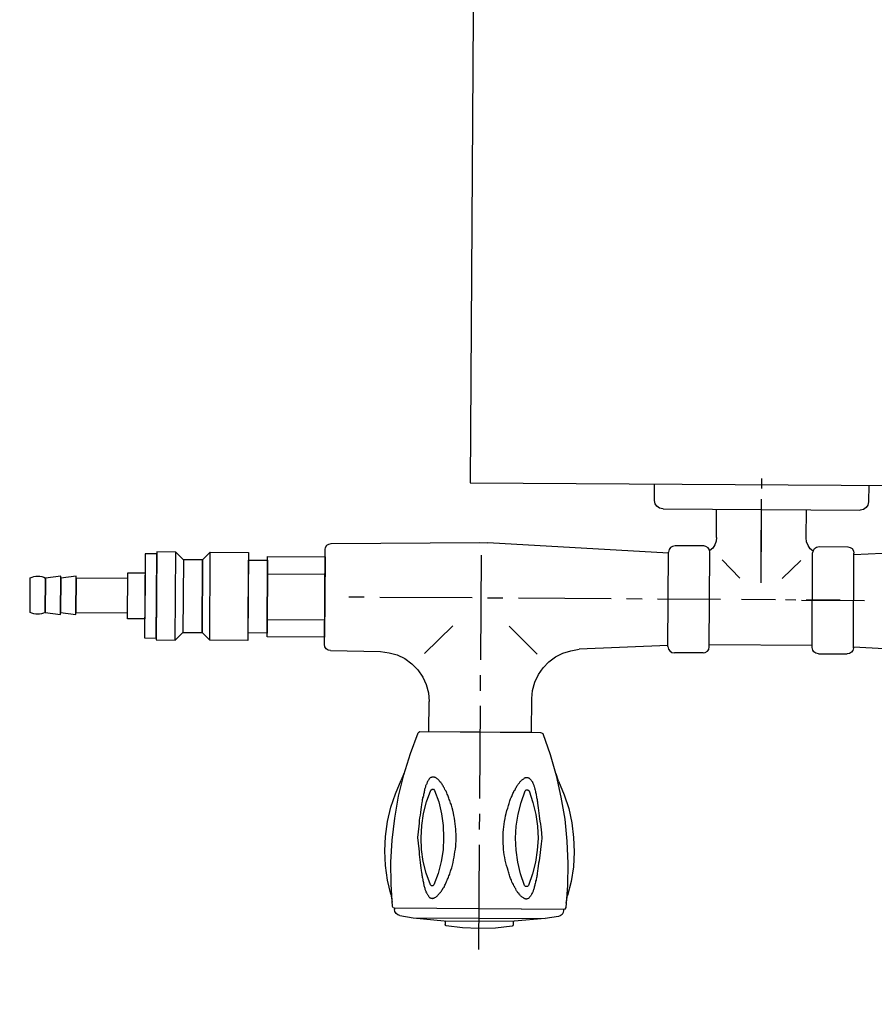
# Model space of a CAD drawing. Header units: millimetres. Extents: x -437 to 139813, y -473 to 90544.
# Tile 116 of 149: x 64342 to 64566, y 69286 to 69543. Entities that reach past the tile are written whole.
import ezdxf

# ---------------------------------------------------------------- set-up
doc = ezdxf.new("R2010")
doc.units = ezdxf.units.MM
doc.linetypes.add('DGN Style 1', pattern=[688.000884, 1.14476, -686.856124])
doc.layers.add('059 Kader (tekening)', color=253, linetype='Continuous', lineweight=13)
for name, color, linetype in [('B4TM', 3, 'Continuous'), ('LAYER_1', 160, 'Continuous'), ('meubel tek', 7, 'Continuous'), ('Xref', 253, 'Continuous')]:
    doc.layers.add(name, color=color, linetype=linetype)

# ---------------------------------------------------------------- blocks, each defined once
blk = doc.blocks.new('AE1')
at = {"layer": '059 Kader (tekening)', "color": 12, "linetype": 'Continuous', "lineweight": 13}
mesh = blk.add_polyface(dxfattribs=at)
corners = [(0, 0), (1399, 0), (1399, 841), (0, 841)]
mesh.append_faces([[corners[k] for k in face] for face in [(3, 1, 2)]], dxfattribs={"vtx0": -1, "color": 12})
mesh.append_faces([[corners[k] for k in face] for face in [(3, 0, 1)]], dxfattribs={"vtx2": -1, "color": 12})
at = {"layer": '059 Kader (tekening)', "color": 12, "linetype": 'Continuous', "lineweight": 35}
mesh = blk.add_polyface(dxfattribs=at)
corners = [(10, 10), (1389, 10), (1389, 831), (10, 831)]
mesh.append_faces([[corners[k] for k in face] for face in [(0, 2, 3)]], dxfattribs={"vtx0": -1, "color": 12})
mesh.append_faces([[corners[k] for k in face] for face in [(1, 2, 0)]], dxfattribs={"vtx1": -1, "color": 12})
blk = doc.blocks.new('electra en gas-unit ba')
at = {"layer": 'LAYER_1', "color": 7}
for p, q in [((3.05, 373.13), (3.05, 345.81)), ((3.05, 341.77), (3.05, 337.73)), ((3.05, 333.69), (3.05, 309.47)), ((-10.38, 316.32), (-10.38, 308.43)), ((16.48, 316.32), (16.48, 307.49)), ((-11.13, 304.02), (-10.57, 306.18)), ((-10.57, 306.18), (-10.38, 308.43)), ((16.48, 307.49), (16.66, 305.34)), ((-12.07, 302.05), (-11.13, 304.02)), ((3.05, 305.52), (3.05, 301.49)), ((16.66, 305.34), (17.23, 303.18)), ((-13.39, 300.17), (-12.07, 302.05)), ((17.23, 303.18), (18.17, 301.2)), ((18.17, 301.2), (19.39, 299.42)), ((-16.77, 297.26), (-14.89, 298.57)), ((-14.89, 298.57), (-13.39, 300.17)), ((19.39, 299.42), (20.89, 297.82)), ((-20.9, 295.76), (-18.74, 296.32)), ((-18.74, 296.32), (-16.77, 297.26)), ((3.05, 297.45), (3.05, 270.12)), ((20.89, 297.82), (22.58, 296.51)), ((22.58, 296.51), (24.55, 295.57)), ((-37.71, 294.35), (-37.8, 293.69)), ((-37.8, 293.69), (-37.8, 268.99)), ((-37.8, 293.69), (-37.8, 268.9)), ((-37.33, 294.82), (-37.71, 294.35)), ((-36.86, 295.19), (-37.33, 294.82)), ((-36.2, 295.29), (-36.86, 295.19)), ((-36.2, 295.29), (-23.15, 295.47)), ((-23.15, 295.47), (-20.9, 295.76)), ((-11.6, 295.85), (-4.28, 288.62)), ((17.79, 295.85), (10.47, 288.62)), ((24.55, 295.57), (26.62, 294.91)), ((26.62, 294.91), (28.78, 294.54)), ((51.97, 293.41), (28.78, 294.54)), ((51.97, 293.69), (52.16, 294.35)), ((51.97, 293.69), (51.97, 268.99)), ((52.16, 294.35), (52.44, 294.82)), ((52.44, 294.82), (53.01, 295.19)), ((53.01, 295.19), (53.66, 295.29)), ((61.17, 295.29), (53.66, 295.29)), ((61.17, 295.29), (61.74, 295.19)), ((61.74, 295.19), (62.3, 294.82)), ((62.3, 294.82), (62.68, 294.35)), ((62.68, 294.35), (62.77, 293.69)), ((62.77, 293.69), (62.77, 268.99)), ((89.82, 294.35), (89.63, 293.69)), ((89.63, 293.69), (89.63, 268.99)), ((90.1, 294.82), (89.82, 294.35)), ((90.66, 295.19), (90.1, 294.82)), ((91.32, 295.29), (90.66, 295.19)), ((91.32, 295.29), (98.83, 295.29)), ((99.39, 295.19), (98.83, 295.29)), ((99.96, 294.82), (99.39, 295.19)), ((100.33, 294.35), (99.96, 294.82)), ((100.43, 293.69), (100.33, 294.35)), ((100.43, 293.41), (123.62, 294.54)), ((100.43, 293.69), (100.43, 268.99)), ((89.63, 293.13), (62.77, 293.13)), ((-27.47, 281.29), (-31.51, 281.29)), ((0.7, 281.29), (-23.43, 281.29)), ((8.78, 281.29), (4.74, 281.29)), ((37.04, 281.29), (12.81, 281.29)), ((45.12, 281.29), (41.08, 281.29)), ((65.59, 281.29), (49.16, 281.29)), ((79.96, 281.29), (71.13, 281.29)), ((85.31, 281.29), (82.58, 281.29)), ((86.81, 281.29), (103.24, 281.29)), ((96.86, 281.29), (88.03, 281.29)), ((70.66, 275.71), (65.96, 270.92)), ((76.2, 276.88), (76.2, 260.73)), ((81.74, 275.71), (86.53, 270.92)), ((76.2, 271.11), (76.2, 254.96)), ((-37.8, 268.9), (-37.71, 268.34)), ((-37.71, 268.34), (-37.33, 267.77)), ((-37.33, 267.77), (-36.86, 267.49)), ((51.97, 269.28), (4.74, 266.83)), ((52.16, 268.34), (51.97, 268.99)), ((52.44, 267.77), (52.16, 268.34)), ((53.01, 267.49), (52.44, 267.77)), ((62.3, 267.77), (61.74, 267.49)), ((62.68, 268.34), (62.3, 267.77)), ((62.77, 268.99), (62.68, 268.34)), ((63.52, 267.87), (62.77, 268.52)), ((64.09, 267.02), (63.52, 267.87)), ((88.97, 267.87), (88.41, 267.02)), ((89.72, 268.52), (88.97, 267.87)), ((89.63, 268.99), (89.82, 268.34)), ((89.82, 268.34), (90.1, 267.77)), ((90.1, 267.77), (90.66, 267.49)), ((99.39, 267.49), (99.96, 267.77)), ((99.96, 267.77), (100.33, 268.34)), ((100.33, 268.34), (100.43, 268.99)), ((100.43, 269.28), (147.75, 266.83)), ((-36.86, 267.49), (-36.2, 267.3)), ((-36.2, 267.3), (2.67, 266.83)), ((2.67, 266.83), (4.74, 266.83)), ((53.66, 267.3), (53.01, 267.49)), ((61.17, 267.3), (53.66, 267.3)), ((61.74, 267.49), (61.17, 267.3)), ((64.37, 266.08), (64.09, 267.02)), ((64.46, 265.05), (64.37, 266.08)), ((88.03, 266.08), (87.94, 265.05)), ((88.41, 267.02), (88.03, 266.08)), ((90.66, 267.49), (91.32, 267.3)), ((91.32, 267.3), (98.83, 267.3)), ((98.83, 267.3), (99.39, 267.49)), ((49.53, 257.49), (48.87, 257.02)), ((50.38, 257.68), (49.53, 257.49)), ((50.47, 257.68), (50.38, 257.68)), ((50.47, 257.68), (102.02, 257.68)), ((76.2, 258.1), (76.2, 255.38)), ((101.93, 257.68), (102.02, 257.68)), ((102.87, 257.49), (102.02, 257.68)), ((103.53, 257.02), (102.87, 257.49)), ((48.4, 256.36), (48.22, 255.52)), ((48.22, 255.52), (48.22, 251.2)), ((48.87, 257.02), (48.4, 256.36)), ((104, 256.36), (103.53, 257.02)), ((104.18, 255.52), (104, 256.36)), ((104.18, 251.2), (104.18, 255.52)), ((76.2, 252.23), (76.2, 249.6))]:
    blk.add_line(p, q, dxfattribs=at)
at = {"layer": 'LAYER_1', "color": 2}
for p, q in [((-14.14, 364.96), (-6.06, 365.72)), ((-6.06, 365.72), (12.25, 365.72)), ((-5.69, 366.94), (-5.78, 366.65)), ((-5.78, 365.72), (-5.78, 366.65)), ((-5.78, 365.72), (11.97, 365.72)), ((-5.5, 367.03), (-5.69, 366.94)), ((-1.27, 367.5), (-5.5, 367.03)), ((3.05, 367.69), (-1.27, 367.5)), ((7.37, 367.5), (3.05, 367.69)), ((11.69, 367.03), (7.37, 367.5)), ((11.87, 366.94), (11.69, 367.03)), ((11.97, 366.65), (11.87, 366.94)), ((11.97, 365.72), (11.97, 366.65)), ((20.33, 364.96), (12.25, 365.72)), ((-18.93, 363.37), (-19.02, 362.8)), ((-19.02, 362.52), (-19.02, 362.8)), ((-18.64, 363.84), (-18.93, 363.37)), ((-18.17, 364.21), (-18.64, 363.84)), ((-17.61, 364.4), (-18.17, 364.21)), ((-17.61, 364.4), (-14.14, 364.96)), ((-14.14, 364.96), (20.33, 364.96)), ((23.8, 364.4), (20.33, 364.96)), ((24.27, 364.21), (23.8, 364.4)), ((24.74, 363.84), (24.27, 364.21)), ((25.02, 363.37), (24.74, 363.84)), ((25.12, 362.8), (25.02, 363.37)), ((25.12, 362.52), (25.12, 362.8)), ((-20.05, 358.86), (-19.68, 360.93)), ((-19.58, 362.05), (-19.96, 356.23)), ((-19.4, 362.43), (-19.58, 362.05)), ((-19.02, 362.52), (-19.4, 362.43)), ((25.21, 362.52), (-19.02, 362.52)), ((25.12, 362.52), (-19.02, 362.52)), ((25.49, 362.43), (25.21, 362.52)), ((25.68, 362.05), (25.49, 362.43)), ((26.15, 356.23), (25.68, 362.05)), ((25.77, 360.93), (26.15, 358.86)), ((-20.05, 358.86), (-20.9, 355.2)), ((-11.13, 357.45), (-11.04, 357.64)), ((-11.04, 357.64), (-10.94, 357.83)), ((-10.94, 357.83), (-10.85, 358.02)), ((-10.85, 358.2), (-10.76, 358.39)), ((-10.85, 358.02), (-10.85, 358.2)), ((-10.76, 358.39), (-10.66, 358.58)), ((-10.66, 358.58), (-10.57, 358.67)), ((-10.57, 358.67), (-10.47, 358.86)), ((-10.47, 358.86), (-10.38, 358.95)), ((-10.38, 358.95), (-10.29, 359.14)), ((-10.29, 359.14), (-10.19, 359.24)), ((-10.19, 359.33), (-10.1, 359.42)), ((-10.19, 359.24), (-10.19, 359.33)), ((-10.1, 359.42), (-10.01, 359.52)), ((-10.01, 359.52), (-9.91, 359.61)), ((-9.91, 359.61), (-9.82, 359.7)), ((-9.82, 359.7), (-9.63, 359.7)), ((-9.63, 359.7), (-9.54, 359.8)), ((-9.54, 359.8), (-9.35, 359.8)), ((-9.35, 359.8), (-9.25, 359.89)), ((-9.25, 359.89), (-9.16, 359.89)), ((-9.16, 359.89), (-9.07, 359.8)), ((-9.07, 359.8), (-8.78, 359.8)), ((-8.78, 359.8), (-8.69, 359.7)), ((-8.69, 359.7), (-8.6, 359.7)), ((-8.6, 359.7), (-8.5, 359.61)), ((-8.5, 359.61), (-8.31, 359.52)), ((-8.31, 359.52), (-8.22, 359.42)), ((-8.22, 359.42), (-8.13, 359.33)), ((-8.13, 359.33), (-7.94, 359.24)), ((-7.94, 359.24), (-7.85, 359.14)), ((-7.85, 359.14), (-7.75, 359.05)), ((-7.75, 359.05), (-7.56, 358.86)), ((-7.56, 358.86), (-7.47, 358.77)), ((-7.47, 358.77), (-7.38, 358.58)), ((-7.38, 358.58), (-7.19, 358.39)), ((-7.19, 358.39), (-7.09, 358.3)), ((-7.09, 358.3), (-7, 358.11)), ((-7, 358.11), (-6.81, 357.92)), ((-6.81, 357.92), (-6.72, 357.73)), ((-6.72, 357.73), (-6.53, 357.55)), ((12.81, 357.73), (12.72, 357.55)), ((13, 357.92), (12.81, 357.73)), ((13.1, 358.11), (13, 357.92)), ((13.19, 358.3), (13.1, 358.11)), ((13.38, 358.39), (13.19, 358.3)), ((13.47, 358.58), (13.38, 358.39)), ((13.56, 358.77), (13.47, 358.58)), ((13.75, 358.86), (13.56, 358.77)), ((13.85, 359.05), (13.75, 358.86)), ((13.94, 359.14), (13.85, 359.05)), ((14.13, 359.24), (13.94, 359.14)), ((14.22, 359.33), (14.13, 359.24)), ((14.32, 359.42), (14.22, 359.33)), ((14.5, 359.52), (14.32, 359.42)), ((14.6, 359.61), (14.5, 359.52)), ((14.69, 359.7), (14.6, 359.61)), ((14.88, 359.7), (14.69, 359.7)), ((14.97, 359.8), (14.88, 359.7)), ((15.16, 359.8), (14.97, 359.8)), ((15.26, 359.89), (15.16, 359.8)), ((15.44, 359.89), (15.26, 359.89)), ((15.54, 359.8), (15.44, 359.89)), ((15.73, 359.8), (15.54, 359.8)), ((15.82, 359.7), (15.73, 359.8)), ((15.91, 359.7), (15.82, 359.7)), ((16.01, 359.61), (15.91, 359.7)), ((16.1, 359.52), (16.01, 359.61)), ((16.19, 359.42), (16.1, 359.52)), ((16.29, 359.33), (16.19, 359.42)), ((16.38, 359.24), (16.29, 359.33)), ((16.48, 359.14), (16.38, 359.24)), ((16.57, 358.95), (16.48, 359.14)), ((16.66, 358.86), (16.57, 358.95)), ((16.76, 358.67), (16.66, 358.86)), ((16.76, 358.58), (16.76, 358.67)), ((16.85, 358.39), (16.76, 358.58)), ((16.95, 358.2), (16.85, 358.39)), ((17.04, 358.02), (16.95, 358.2)), ((17.13, 357.83), (17.04, 358.02)), ((17.13, 357.64), (17.13, 357.83)), ((17.23, 357.45), (17.13, 357.64)), ((27.09, 355.2), (26.15, 358.86)), ((-20.9, 355.2), (-21.46, 351.35)), ((-19.96, 356.23), (-20.05, 350.5)), ((-11.7, 355.2), (-11.6, 355.48)), ((-11.7, 354.92), (-11.7, 355.2)), ((-11.6, 355.48), (-11.51, 355.76)), ((-11.51, 356.04), (-11.41, 356.23)), ((-11.51, 355.76), (-11.51, 356.04)), ((-11.41, 356.51), (-11.32, 356.79)), ((-11.41, 356.23), (-11.41, 356.51)), ((-11.32, 356.79), (-11.23, 356.98)), ((-11.23, 356.98), (-11.13, 357.17)), ((-11.13, 357.17), (-11.13, 357.45)), ((-9.72, 356.33), (-10.85, 353.32)), ((-9.44, 356.61), (-9.72, 356.33)), ((-9.07, 356.61), (-9.44, 356.61)), ((-8.78, 356.33), (-9.07, 356.61)), ((-7.66, 353.32), (-8.78, 356.33)), ((-6.53, 357.55), (-6.44, 357.26)), ((-6.44, 357.26), (-6.34, 357.08)), ((-6.34, 357.08), (-6.15, 356.89)), ((-6.15, 356.89), (-6.06, 356.61)), ((-6.06, 356.61), (-5.97, 356.42)), ((-5.97, 356.42), (-5.78, 356.14)), ((-5.78, 356.14), (-5.69, 355.86)), ((-5.69, 355.86), (-5.59, 355.67)), ((-5.59, 355.67), (-5.5, 355.39)), ((-5.5, 355.39), (-5.31, 355.1)), ((-5.31, 355.1), (-5.22, 354.82)), ((11.5, 355.1), (11.41, 354.82)), ((11.59, 355.39), (11.5, 355.1)), ((11.69, 355.67), (11.59, 355.39)), ((11.87, 355.86), (11.69, 355.67)), ((11.97, 356.14), (11.87, 355.86)), ((12.06, 356.42), (11.97, 356.14)), ((12.25, 356.61), (12.06, 356.42)), ((12.34, 356.89), (12.25, 356.61)), ((12.44, 357.08), (12.34, 356.89)), ((12.63, 357.26), (12.44, 357.08)), ((12.72, 357.55), (12.63, 357.26)), ((14.88, 356.33), (13.85, 353.32)), ((15.16, 356.61), (14.88, 356.33)), ((15.63, 356.61), (15.16, 356.61)), ((15.91, 356.33), (15.63, 356.61)), ((16.95, 353.32), (15.91, 356.33)), ((17.32, 357.17), (17.23, 357.45)), ((17.42, 356.98), (17.32, 357.17)), ((17.42, 356.79), (17.42, 356.98)), ((17.51, 356.51), (17.42, 356.79)), ((17.6, 356.23), (17.51, 356.51)), ((17.6, 356.04), (17.6, 356.23)), ((17.7, 355.76), (17.6, 356.04)), ((17.79, 355.48), (17.7, 355.76)), ((17.79, 355.2), (17.79, 355.48)), ((17.88, 354.92), (17.79, 355.2)), ((26.15, 350.5), (26.15, 356.23)), ((27.65, 351.35), (27.09, 355.2)), ((-12.26, 351.91), (-12.17, 352.57)), ((-12.17, 352.57), (-12.07, 353.13)), ((-12.07, 353.13), (-11.98, 353.51)), ((-11.98, 353.79), (-11.88, 354.07)), ((-11.98, 353.51), (-11.98, 353.79)), ((-11.88, 354.35), (-11.79, 354.63)), ((-11.88, 354.07), (-11.88, 354.35)), ((-11.79, 354.63), (-11.7, 354.92)), ((-10.85, 353.32), (-11.6, 350.22)), ((-6.91, 350.22), (-7.66, 353.32)), ((-5.22, 354.82), (-5.12, 354.54)), ((-5.12, 354.54), (-5.03, 354.26)), ((-5.03, 354.26), (-4.93, 353.98)), ((-4.93, 353.98), (-4.75, 353.7)), ((-4.75, 353.7), (-4.65, 353.41)), ((-4.65, 353.41), (-4.56, 353.04)), ((-4.56, 353.04), (-4.46, 352.76)), ((-4.46, 352.76), (-4.37, 352.47)), ((-4.37, 352.47), (-4.18, 351.82)), ((10.56, 352.47), (10.37, 351.82)), ((10.65, 352.76), (10.56, 352.47)), ((10.75, 353.04), (10.65, 352.76)), ((10.84, 353.41), (10.75, 353.04)), ((10.94, 353.7), (10.84, 353.41)), ((11.03, 353.98), (10.94, 353.7)), ((11.12, 354.26), (11.03, 353.98)), ((11.22, 354.54), (11.12, 354.26)), ((11.41, 354.82), (11.22, 354.54)), ((13.85, 353.32), (13.1, 350.22)), ((17.7, 350.22), (16.95, 353.32)), ((17.88, 354.63), (17.88, 354.92)), ((17.98, 354.35), (17.88, 354.63)), ((18.07, 354.07), (17.98, 354.35)), ((18.07, 353.79), (18.07, 354.07)), ((18.17, 353.51), (18.07, 353.79)), ((18.17, 353.13), (18.17, 353.51)), ((18.26, 352.57), (18.17, 353.13)), ((18.35, 351.91), (18.26, 352.57)), ((-21.46, 351.35), (-21.65, 347.5)), ((-20.05, 350.5), (-19.77, 344.68)), ((-12.54, 349.85), (-12.45, 350.5)), ((-12.45, 350.5), (-12.35, 351.25)), ((-12.35, 351.25), (-12.26, 351.91)), ((-11.6, 350.22), (-12.07, 347.12)), ((-6.44, 347.12), (-6.91, 350.22)), ((-4.18, 351.82), (-3.99, 351.16)), ((-3.99, 351.16), (-3.81, 350.41)), ((-3.81, 350.41), (-3.71, 349.75)), ((10, 350.41), (9.81, 349.75)), ((10.18, 351.16), (10, 350.41)), ((10.37, 351.82), (10.18, 351.16)), ((13.1, 350.22), (12.63, 347.12)), ((18.17, 347.12), (17.7, 350.22)), ((18.45, 351.25), (18.35, 351.91)), ((18.54, 350.5), (18.45, 351.25)), ((18.64, 349.85), (18.54, 350.5)), ((25.87, 344.68), (26.15, 350.5)), ((27.84, 347.5), (27.65, 351.35)), ((-21.65, 347.5), (-21.56, 343.74)), ((-12.82, 346.93), (-12.73, 347.69)), ((-12.73, 348.44), (-12.63, 349.09)), ((-12.73, 347.69), (-12.73, 348.44)), ((-12.63, 349.09), (-12.54, 349.85)), ((-3.71, 349.75), (-3.53, 349.09)), ((-3.53, 349.09), (-3.43, 348.34)), ((-3.43, 348.34), (-3.34, 347.69)), ((-3.34, 347.69), (-3.24, 346.93)), ((9.43, 347.69), (9.34, 346.93)), ((9.53, 348.34), (9.43, 347.69)), ((9.71, 349.09), (9.53, 348.34)), ((9.81, 349.75), (9.71, 349.09)), ((18.73, 349.09), (18.64, 349.85)), ((18.82, 348.44), (18.73, 349.09)), ((18.92, 347.69), (18.82, 348.44)), ((19.01, 346.93), (18.92, 347.69)), ((27.65, 343.74), (27.84, 347.5)), ((-13.2, 344.02), (-13.01, 345.43)), ((-13.01, 345.43), (-12.82, 346.93)), ((-12.07, 347.12), (-12.17, 344.02)), ((-6.34, 344.02), (-6.44, 347.12)), ((-3.24, 346.93), (-3.15, 346.18)), ((-3.15, 346.18), (-3.15, 345.43)), ((-3.15, 345.43), (-3.06, 345.06)), ((-3.06, 345.06), (-3.06, 342.9)), ((9.34, 346.18), (9.25, 345.43)), ((9.25, 345.43), (9.25, 342.52)), ((9.34, 346.93), (9.34, 346.18)), ((12.63, 347.12), (12.44, 344.02)), ((18.35, 344.02), (18.17, 347.12)), ((19.2, 345.43), (19.01, 346.93)), ((19.29, 344.02), (19.2, 345.43)), ((-21.56, 343.74), (-20.99, 339.89)), ((-19.77, 344.68), (-19.11, 338.95)), ((-13.01, 342.52), (-13.2, 344.02)), ((-12.82, 341.02), (-13.01, 342.52)), ((-12.17, 344.02), (-12.07, 340.83)), ((-6.44, 340.83), (-6.34, 344.02)), ((-3.06, 342.9), (-3.15, 342.52)), ((-3.15, 342.52), (-3.15, 341.77)), ((9.25, 342.52), (9.34, 341.77)), ((12.44, 344.02), (12.63, 340.83)), ((18.17, 340.83), (18.35, 344.02)), ((19.01, 341.02), (19.2, 342.52)), ((19.2, 342.52), (19.29, 344.02)), ((25.3, 338.95), (25.87, 344.68)), ((27.18, 339.89), (27.65, 343.74)), ((-20.99, 339.89), (-20.15, 336.14)), ((-12.73, 340.27), (-12.82, 341.02)), ((-12.73, 339.52), (-12.73, 340.27)), ((-12.07, 340.83), (-11.6, 337.73)), ((-6.91, 337.73), (-6.44, 340.83)), ((-3.43, 339.61), (-3.53, 338.86)), ((-3.34, 340.36), (-3.43, 339.61)), ((-3.24, 341.02), (-3.34, 340.36)), ((-3.15, 341.77), (-3.24, 341.02)), ((9.34, 341.77), (9.34, 341.02)), ((9.34, 341.02), (9.43, 340.36)), ((9.43, 340.36), (9.53, 339.61)), ((9.53, 339.61), (9.71, 338.86)), ((12.63, 340.83), (13.1, 337.73)), ((17.7, 337.73), (18.17, 340.83)), ((18.82, 339.52), (18.92, 340.27)), ((18.92, 340.27), (19.01, 341.02)), ((26.34, 336.14), (27.18, 339.89)), ((-19.11, 338.95), (-18.17, 333.22)), ((-12.63, 338.86), (-12.73, 339.52)), ((-12.54, 338.11), (-12.63, 338.86)), ((-12.45, 337.45), (-12.54, 338.11)), ((-12.35, 336.7), (-12.45, 337.45)), ((-11.6, 337.73), (-10.85, 334.63)), ((-7.66, 334.63), (-6.91, 337.73)), ((-3.81, 337.54), (-3.99, 336.79)), ((-3.71, 338.2), (-3.81, 337.54)), ((-3.53, 338.86), (-3.71, 338.2)), ((9.71, 338.86), (9.81, 338.2)), ((9.81, 338.2), (10, 337.54)), ((10, 337.54), (10.18, 336.79)), ((13.1, 337.73), (13.85, 334.63)), ((16.95, 334.63), (17.7, 337.73)), ((18.45, 336.7), (18.54, 337.45)), ((18.54, 337.45), (18.64, 338.11)), ((18.64, 338.11), (18.73, 338.86)), ((18.73, 338.86), (18.82, 339.52)), ((24.27, 333.22), (25.3, 338.95)), ((-20.15, 336.14), (-19.02, 332.57)), ((-12.26, 336.04), (-12.35, 336.7)), ((-12.17, 335.38), (-12.26, 336.04)), ((-12.07, 334.82), (-12.17, 335.38)), ((-11.98, 334.45), (-12.07, 334.82)), ((-10.85, 334.63), (-9.72, 331.63)), ((-8.78, 331.63), (-7.66, 334.63)), ((-4.65, 334.63), (-4.75, 334.26)), ((-4.56, 334.92), (-4.65, 334.63)), ((-4.46, 335.2), (-4.56, 334.92)), ((-4.37, 335.48), (-4.46, 335.2)), ((-4.18, 336.14), (-4.37, 335.48)), ((-3.99, 336.79), (-4.18, 336.14)), ((10.18, 336.79), (10.37, 336.14)), ((10.37, 336.14), (10.56, 335.48)), ((10.56, 335.48), (10.65, 335.2)), ((10.65, 335.2), (10.75, 334.92)), ((10.75, 334.92), (10.84, 334.63)), ((10.84, 334.63), (10.94, 334.26)), ((13.85, 334.63), (14.88, 331.63)), ((15.91, 331.63), (16.95, 334.63)), ((18.17, 334.82), (18.26, 335.38)), ((18.17, 334.45), (18.17, 334.82)), ((18.26, 335.38), (18.35, 336.04)), ((18.35, 336.04), (18.45, 336.7)), ((25.12, 332.57), (26.34, 336.14)), ((-19.02, 332.57), (-17.52, 329)), ((-18.17, 333.22), (-16.86, 327.59)), ((-11.98, 334.16), (-11.98, 334.45)), ((-11.88, 333.88), (-11.98, 334.16)), ((-11.88, 333.6), (-11.88, 333.88)), ((-11.79, 333.32), (-11.88, 333.6)), ((-11.7, 333.04), (-11.79, 333.32)), ((-11.7, 332.75), (-11.7, 333.04)), ((-11.6, 332.47), (-11.7, 332.75)), ((-11.51, 332.19), (-11.6, 332.47)), ((-11.51, 331.91), (-11.51, 332.19)), ((-11.41, 331.72), (-11.51, 331.91)), ((-5.69, 332.1), (-5.78, 331.82)), ((-5.59, 332.29), (-5.69, 332.1)), ((-5.5, 332.57), (-5.59, 332.29)), ((-5.31, 332.85), (-5.5, 332.57)), ((-5.22, 333.13), (-5.31, 332.85)), ((-5.12, 333.41), (-5.22, 333.13)), ((-5.03, 333.69), (-5.12, 333.41)), ((-4.93, 333.98), (-5.03, 333.69)), ((-4.75, 334.26), (-4.93, 333.98)), ((10.94, 334.26), (11.03, 333.98)), ((11.03, 333.98), (11.12, 333.69)), ((11.12, 333.69), (11.22, 333.41)), ((11.22, 333.41), (11.41, 333.13)), ((11.41, 333.13), (11.5, 332.85)), ((11.5, 332.85), (11.59, 332.57)), ((11.59, 332.57), (11.69, 332.29)), ((11.69, 332.29), (11.87, 332.1)), ((11.87, 332.1), (11.97, 331.82)), ((17.6, 331.91), (17.7, 332.19)), ((17.6, 331.72), (17.6, 331.91)), ((17.7, 332.19), (17.79, 332.47)), ((17.79, 332.75), (17.88, 333.04)), ((17.79, 332.47), (17.79, 332.75)), ((17.88, 333.32), (17.98, 333.6)), ((17.88, 333.04), (17.88, 333.32)), ((17.98, 333.6), (18.07, 333.88)), ((18.07, 334.16), (18.17, 334.45)), ((18.07, 333.88), (18.07, 334.16)), ((22.96, 327.59), (24.27, 333.22)), ((23.61, 329), (25.12, 332.57)), ((-11.41, 331.44), (-11.41, 331.72)), ((-11.32, 331.16), (-11.41, 331.44)), ((-11.23, 330.97), (-11.32, 331.16)), ((-11.13, 330.78), (-11.23, 330.97)), ((-11.13, 330.5), (-11.13, 330.78)), ((-11.04, 330.31), (-11.13, 330.5)), ((-10.94, 330.13), (-11.04, 330.31)), ((-10.85, 329.94), (-10.94, 330.13)), ((-10.85, 329.75), (-10.85, 329.94)), ((-10.76, 329.56), (-10.85, 329.75)), ((-10.66, 329.37), (-10.76, 329.56)), ((-10.57, 329.28), (-10.66, 329.37)), ((-9.72, 331.63), (-9.44, 331.35)), ((-9.44, 331.35), (-9.07, 331.35)), ((-9.07, 331.35), (-8.78, 331.63)), ((-7.38, 329.37), (-7.47, 329.19)), ((-7.19, 329.56), (-7.38, 329.37)), ((-7.09, 329.66), (-7.19, 329.56)), ((-7, 329.84), (-7.09, 329.66)), ((-6.81, 330.03), (-7, 329.84)), ((-6.72, 330.22), (-6.81, 330.03)), ((-6.53, 330.41), (-6.72, 330.22)), ((-6.44, 330.69), (-6.53, 330.41)), ((-6.34, 330.88), (-6.44, 330.69)), ((-6.15, 331.06), (-6.34, 330.88)), ((-6.06, 331.35), (-6.15, 331.06)), ((-5.97, 331.53), (-6.06, 331.35)), ((-5.78, 331.82), (-5.97, 331.53)), ((11.97, 331.82), (12.06, 331.53)), ((12.06, 331.53), (12.25, 331.35)), ((12.25, 331.35), (12.34, 331.06)), ((12.34, 331.06), (12.44, 330.88)), ((12.44, 330.88), (12.63, 330.69)), ((12.63, 330.69), (12.72, 330.41)), ((12.72, 330.41), (12.81, 330.22)), ((12.81, 330.22), (13, 330.03)), ((13, 330.03), (13.1, 329.84)), ((13.1, 329.84), (13.19, 329.66)), ((13.19, 329.66), (13.38, 329.56)), ((13.38, 329.56), (13.47, 329.37)), ((13.47, 329.37), (13.56, 329.19)), ((14.88, 331.63), (15.16, 331.35)), ((15.16, 331.35), (15.63, 331.35)), ((15.63, 331.35), (15.91, 331.63)), ((16.76, 329.37), (16.85, 329.56)), ((16.76, 329.28), (16.76, 329.37)), ((16.85, 329.56), (16.95, 329.75)), ((16.95, 329.75), (17.04, 329.94)), ((17.04, 329.94), (17.13, 330.13)), ((17.13, 330.31), (17.23, 330.5)), ((17.13, 330.13), (17.13, 330.31)), ((17.23, 330.5), (17.32, 330.78)), ((17.32, 330.78), (17.42, 330.97)), ((17.42, 331.16), (17.51, 331.44)), ((17.42, 330.97), (17.42, 331.16)), ((17.51, 331.44), (17.6, 331.72)), ((-16.77, 327.12), (-17.52, 329)), ((-16.86, 327.59), (-15.17, 322.05)), ((-10.47, 329.09), (-10.57, 329.28)), ((-10.38, 329), (-10.47, 329.09)), ((-10.29, 328.81), (-10.38, 329)), ((-10.19, 328.72), (-10.29, 328.81)), ((-10.19, 328.62), (-10.19, 328.72)), ((-10.1, 328.53), (-10.19, 328.62)), ((-10.01, 328.44), (-10.1, 328.53)), ((-9.91, 328.34), (-10.01, 328.44)), ((-9.82, 328.25), (-9.91, 328.34)), ((-9.63, 328.25), (-9.82, 328.25)), ((-9.54, 328.15), (-9.63, 328.25)), ((-8.78, 328.15), (-9.54, 328.15)), ((-8.69, 328.25), (-8.78, 328.15)), ((-8.6, 328.25), (-8.69, 328.25)), ((-8.5, 328.34), (-8.6, 328.25)), ((-8.31, 328.44), (-8.5, 328.34)), ((-8.22, 328.53), (-8.31, 328.44)), ((-8.13, 328.62), (-8.22, 328.53)), ((-7.94, 328.72), (-8.13, 328.62)), ((-7.85, 328.81), (-7.94, 328.72)), ((-7.75, 328.9), (-7.85, 328.81)), ((-7.56, 329.09), (-7.75, 328.9)), ((-7.47, 329.19), (-7.56, 329.09)), ((13.56, 329.19), (13.75, 329.09)), ((13.75, 329.09), (13.85, 328.9)), ((13.85, 328.9), (13.94, 328.81)), ((13.94, 328.81), (14.13, 328.72)), ((14.13, 328.72), (14.22, 328.62)), ((14.22, 328.62), (14.32, 328.53)), ((14.32, 328.53), (14.5, 328.44)), ((14.5, 328.44), (14.6, 328.34)), ((14.6, 328.34), (14.69, 328.25)), ((14.69, 328.25), (14.88, 328.25)), ((14.88, 328.25), (14.97, 328.15)), ((14.97, 328.15), (15.73, 328.15)), ((15.73, 328.15), (15.82, 328.25)), ((15.82, 328.25), (15.91, 328.25)), ((15.91, 328.25), (16.01, 328.34)), ((16.01, 328.34), (16.1, 328.44)), ((16.1, 328.44), (16.19, 328.53)), ((16.19, 328.53), (16.29, 328.62)), ((16.29, 328.62), (16.38, 328.72)), ((16.38, 328.72), (16.48, 328.81)), ((16.48, 328.81), (16.57, 329)), ((16.57, 329), (16.66, 329.09)), ((16.66, 329.09), (16.76, 329.28)), ((21.36, 322.05), (22.96, 327.59)), ((23.61, 329), (22.96, 327.12)), ((-15.17, 322.05), (-13.2, 316.6)), ((19.39, 316.6), (21.36, 322.05)), ((-13.2, 316.6), (-13.01, 316.42)), ((19.11, 316.42), (19.39, 316.6)), ((-13.01, 316.42), (-12.73, 316.32)), ((-12.73, 316.32), (18.82, 316.32)), ((16.48, 316.32), (-10.38, 316.32)), ((18.82, 316.32), (19.11, 316.42))]:
    blk.add_line(p, q, dxfattribs=at)
at = {"layer": 'meubel tek', "color": 3}
for p, q in [((-114.8, 285.8), (-114.8, 276.8)), ((-110.8, 285.8), (-110.8, 276.8)), ((-52.8, 287.3), (-37.8, 287.3)), ((-52.8, 275.3), (-37.8, 275.3))]:
    blk.add_line(p, q, dxfattribs=at)
at = {"layer": 'meubel tek'}
for p, q in [((64.46, 265.05), (64.46, 257.68)), ((87.94, 265.05), (87.94, 257.68))]:
    blk.add_line(p, q, dxfattribs=at)
at = {"layer": 'meubel tek', "color": 3}
for points in [[(-81.8, 270.3), (-84.8, 270.3), (-84.8, 292.3), (-81.8, 292.3)], [(-81.8, 292.8), (-76.8, 292.8), (-76.8, 269.8), (-81.8, 269.8)], [(-76.8, 269.8), (-74.8, 271.8), (-74.8, 290.8), (-76.8, 292.8)], [(-69.8, 271.8), (-74.8, 271.8), (-74.8, 290.8), (-69.8, 290.8)], [(-67.8, 269.8), (-69.8, 271.8), (-69.8, 290.8), (-67.8, 292.8)], [(-57.8, 292.8), (-67.8, 292.8), (-67.8, 269.8), (-57.8, 269.8)], [(-52.8, 290.8), (-57.8, 290.8), (-57.8, 271.8), (-52.8, 271.8)], [(-37.8, 291.8), (-52.8, 291.8), (-52.8, 270.8), (-37.8, 270.8)], [(-106.8, 276.3), (-110.8, 276.8), (-110.8, 285.8), (-106.8, 286.3)], [(-102.8, 276.3), (-106.8, 276.8), (-106.8, 285.8), (-102.8, 286.3)], [(-89.3, 276.8), (-102.8, 276.8), (-102.8, 285.8), (-89.3, 285.8)], [(-84.8, 287.3), (-89.3, 287.3), (-89.3, 275.3), (-84.8, 275.3)]]:
    blk.add_lwpolyline(points, close=True, dxfattribs=at)
at = {"layer": 'meubel tek', "color": 2}
blk.add_lwpolyline([(0, 251.2), (152.4, 251.2), (152.4, -251.2), (0, -251.2)], close=True, dxfattribs=at)
at = {"layer": 'meubel tek', "color": 3}
for centre, start, end in [((-112.8, 282.05), 61.9275, 118.0725), ((-112.8, 280.55), 241.9275, 298.0725)]:
    blk.add_arc(centre, 4.25, start, end, dxfattribs=at)

msp = doc.modelspace()

# ---------------------------------------------------------------- linework, layer by layer
at = {"layer": 'B4TM'}
msp.add_arc((64538.01, 69672.95), 875, 201.47229, 157.79426, dxfattribs=at)

# ---------------------------------------------------------------- block references
at = {"layer": 'B4TM', "xscale": -1, "rotation": 179.6332726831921}
msp.add_blockref('electra en gas-unit ba', (64461.82, 69673.44), dxfattribs=at)
at = {"layer": 'Xref', "linetype": 'Continuous', "lineweight": 35, "xscale": 100, "yscale": 100, "zscale": 100}
msp.add_blockref('AE1', (-87, 6444.21), dxfattribs=at)

# ---------------------------------------------------------------- meshes
at = {"layer": 'Xref', "linetype": 'DGN Style 1', "lineweight": 13}
mesh = msp.add_polyface(dxfattribs=at)
corners = [(52913, 85844.21), (67613, 85844.21), (67613, 60044.21), (60263, 60044.21), (41813, 60044.21), (41813, 85844.21), (49313, 85844.21), (49313, 85834.21), (52913, 85834.21)]
mesh.append_faces([[corners[k] for k in face] for face in [(3, 1, 2), (1, 8, 0), (7, 5, 6)]], dxfattribs={"vtx0": -1})
mesh.append_faces([[corners[k] for k in face] for face in [(8, 3, 7), (4, 7, 3)]], dxfattribs={"vtx0": -1, "vtx1": -1})
mesh.append_faces([[corners[k] for k in face] for face in [(3, 8, 1)]], dxfattribs={"vtx0": -1, "vtx1": -1, "vtx2": -1})
mesh.append_faces([[corners[k] for k in face] for face in [(7, 4, 5)]], dxfattribs={"vtx0": -1, "vtx2": -1})

doc.saveas('drawing.dxf')
